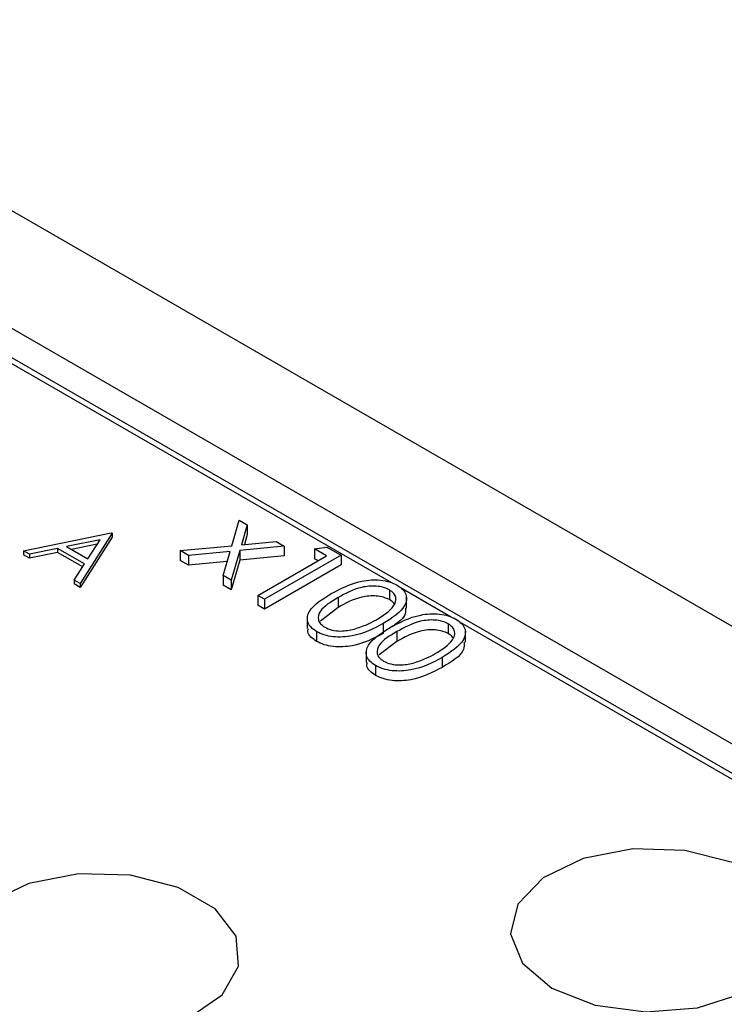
# Model space of a CAD drawing. Header units: inches. Extents: x 6 to 26.3, y 3.7 to 17.6.
# Tile 23 of 24: x 24.34 to 24.633, y 12.885 to 13.294. Entities that reach past the tile are written whole.
import ezdxf

# ---------------------------------------------------------------- set-up
doc = ezdxf.new("R2010")
doc.units = ezdxf.units.IN
doc.header["$LTSCALE"] = 2
doc.header["$MEASUREMENT"] = 0

msp = doc.modelspace()

# ---------------------------------------------------------------- linework, layer by layer
at = {"color": 7, "linetype": 'Continuous', "lineweight": 25}
for p, q in [((25.35829, 12.62529), (23.48941, 13.70417)), ((25.31586, 12.6008), (23.46783, 13.66764)), ((24.49514, 13.05989), (23.46341, 13.6555)), ((25.31586, 12.58855), (23.46783, 13.6554)), ((24.42853, 13.07541), (24.4316, 13.08606)), ((24.4316, 13.08606), (24.435, 13.0841)), ((24.435, 13.0841), (24.4326, 13.0758)), ((24.435, 13.0841), (24.435, 13.08002)), ((24.34196, 13.07326), (24.37845, 13.08077)), ((24.37376, 13.07791), (24.35983, 13.07504)), ((24.37877, 13.08059), (24.36544, 13.0597)), ((24.37877, 13.07895), (24.36544, 13.05807)), ((24.36867, 13.06993), (24.37376, 13.07791)), ((24.37845, 13.08077), (24.37877, 13.08059)), ((24.37877, 13.08059), (24.37877, 13.07895)), ((24.435, 13.08002), (24.43382, 13.07592)), ((24.35608, 13.07427), (24.34439, 13.07186)), ((24.3673, 13.06779), (24.35608, 13.07427)), ((24.35608, 13.07427), (24.35608, 13.07263)), ((24.35983, 13.07504), (24.36867, 13.06993)), ((24.37256, 13.07603), (24.36191, 13.07383)), ((24.40713, 13.07334), (24.42853, 13.07541)), ((24.45037, 13.07523), (24.43192, 13.07344)), ((24.4326, 13.0758), (24.44697, 13.07719)), ((24.44697, 13.07719), (24.45037, 13.07523)), ((24.45037, 13.07523), (24.45037, 13.07114)), ((24.46302, 13.07405), (24.46815, 13.07485)), ((24.46791, 13.07122), (24.46302, 13.07405)), ((24.46302, 13.07405), (24.46302, 13.06997)), ((24.46815, 13.07485), (24.47403, 13.07146)), ((24.34439, 13.07186), (24.34196, 13.07326)), ((24.34196, 13.07326), (24.34196, 13.07163)), ((24.34439, 13.07023), (24.34196, 13.07163)), ((24.35608, 13.07263), (24.34439, 13.07023)), ((24.34439, 13.07186), (24.34439, 13.07023)), ((24.36654, 13.0666), (24.35608, 13.07263)), ((24.41053, 13.07138), (24.40713, 13.07334)), ((24.40713, 13.07334), (24.40713, 13.06926)), ((24.42784, 13.07305), (24.41053, 13.07138)), ((24.41053, 13.07138), (24.41053, 13.0673)), ((24.42494, 13.06306), (24.42784, 13.07305)), ((24.43192, 13.07344), (24.42834, 13.0611)), ((24.43192, 13.07344), (24.43192, 13.06936)), ((24.45037, 13.07114), (24.43192, 13.06936)), ((24.43936, 13.05474), (24.46791, 13.07122)), ((24.47403, 13.07146), (24.44221, 13.05309)), ((24.46438, 13.06918), (24.46302, 13.06997)), ((24.47403, 13.07146), (24.47403, 13.06738)), ((24.36303, 13.0611), (24.3673, 13.06779)), ((24.41053, 13.0673), (24.40713, 13.06926)), ((24.42662, 13.06885), (24.41053, 13.0673)), ((24.43192, 13.06936), (24.42834, 13.05701)), ((24.47403, 13.06738), (24.44221, 13.04901)), ((24.42834, 13.0611), (24.42494, 13.06306)), ((24.42494, 13.06306), (24.42494, 13.05897)), ((24.36303, 13.0611), (24.36303, 13.05947)), ((24.36544, 13.0597), (24.36303, 13.0611)), ((24.36544, 13.05807), (24.36303, 13.05947)), ((24.36544, 13.0597), (24.36544, 13.05807)), ((24.42834, 13.05701), (24.42494, 13.05897)), ((24.42834, 13.0611), (24.42834, 13.05701)), ((24.51962, 13.04576), (24.49898, 13.05768)), ((24.43936, 13.05474), (24.43936, 13.05065)), ((24.44221, 13.05309), (24.43936, 13.05474)), ((24.44221, 13.05309), (24.44221, 13.04901)), ((24.47281, 13.0538), (24.47281, 13.04971)), ((24.49415, 13.05702), (24.49415, 13.05294)), ((24.50129, 13.04937), (24.50129, 13.05397)), ((24.44221, 13.04901), (24.43936, 13.05065)), ((24.47281, 13.04971), (24.46543, 13.04404)), ((24.45998, 13.04555), (24.45998, 13.04095)), ((24.49156, 13.04295), (24.49156, 13.03887)), ((24.51862, 13.04289), (24.51862, 13.03881)), ((25.30313, 12.59345), (24.52346, 13.04355)), ((24.46386, 13.03965), (24.46386, 13.03556)), ((24.49728, 13.03967), (24.49728, 13.03558)), ((24.52576, 13.03524), (24.52576, 13.03984)), ((24.49728, 13.03558), (24.48991, 13.02991)), ((24.48445, 13.03142), (24.48445, 13.02682)), ((24.51604, 13.02882), (24.51604, 13.02474)), ((24.48834, 13.02552), (24.48834, 13.02143))]:
    msp.add_line(p, q, dxfattribs=at)
at = {"color": 7, "linetype": 'Continuous', "lineweight": 25, "flags": 128}
for points in [[(24.56176, 12.8913), (24.57967, 12.88422), (24.60079, 12.88135), (24.62229, 12.88309), (24.64125, 12.88918), (24.65511, 12.89882), (24.66201, 12.9107), (24.66101, 12.92322), (24.65224, 12.93468), (24.63689, 12.94354), (24.61704, 12.9486), (24.59536, 12.94917), (24.57478, 12.94519), (24.55809, 12.93719), (24.54753, 12.92624), (24.54453, 12.91384), (24.5495, 12.90164), (24.56176, 12.8913)], [(24.56176, 12.8913), (24.57967, 12.88422), (24.60079, 12.88135), (24.62229, 12.88309), (24.64125, 12.88918), (24.65511, 12.89882), (24.66201, 12.9107), (24.66101, 12.92322), (24.65224, 12.93468), (24.63689, 12.94354), (24.61704, 12.9486), (24.59536, 12.94917), (24.57478, 12.94519), (24.55809, 12.93719), (24.54753, 12.92624), (24.54453, 12.91384), (24.5495, 12.90164), (24.56176, 12.8913)], [(24.33117, 12.88094), (24.34907, 12.87386), (24.3702, 12.87099), (24.39169, 12.87272), (24.41065, 12.87882), (24.42452, 12.88846), (24.43141, 12.90034), (24.43041, 12.91285), (24.42164, 12.92432), (24.4063, 12.93317), (24.38645, 12.93824), (24.36477, 12.93881), (24.34419, 12.93483), (24.32749, 12.92683), (24.31693, 12.91588), (24.31393, 12.90347), (24.3189, 12.89128), (24.33117, 12.88094)], [(24.33117, 12.88094), (24.34907, 12.87386), (24.3702, 12.87099), (24.39169, 12.87272), (24.41065, 12.87882), (24.42452, 12.88846), (24.43141, 12.90034), (24.43041, 12.91285), (24.42164, 12.92432), (24.4063, 12.93317), (24.38645, 12.93824), (24.36477, 12.93881), (24.34419, 12.93483), (24.32749, 12.92683), (24.31693, 12.91588), (24.31393, 12.90347), (24.3189, 12.89128), (24.33117, 12.88094)]]:
    msp.add_lwpolyline(points, dxfattribs=at)
at = {"color": 7, "linetype": 'Continuous', "lineweight": 25}
for points, knots in [([(24.46994, 13.05544), (24.47386, 13.05756), (24.47877, 13.06021), (24.48652, 13.06126), (24.49048, 13.06117), (24.4943, 13.06044), (24.49631, 13.05945), (24.49732, 13.05896)], [0, 0, 0, 0, 0.498702, 0.624177, 0.749467, 0.874745, 1, 1, 1, 1]), ([(24.49415, 13.05702), (24.49335, 13.0574), (24.49174, 13.05816), (24.48869, 13.05863), (24.48558, 13.05862), (24.4796, 13.05759), (24.47582, 13.05548), (24.47281, 13.0538)], [0, 0, 0, 0, 0.125139, 0.250418, 0.375519, 0.500847, 1, 1, 1, 1]), ([(24.49732, 13.05896), (24.49818, 13.05837), (24.4999, 13.05721), (24.50165, 13.05428), (24.50065, 13.04873), (24.4952, 13.04527), (24.49156, 13.04295)], [0, 0, 0, 0, 0.1256, 0.251197, 0.500581, 1, 1, 1, 1]), ([(24.46386, 13.03965), (24.46301, 13.04023), (24.46131, 13.04139), (24.45959, 13.0443), (24.46076, 13.0498), (24.46626, 13.05318), (24.46994, 13.05544)], [0, 0, 0, 0, 0.125551, 0.25109, 0.50025, 1, 1, 1, 1]), ([(24.47281, 13.0538), (24.46986, 13.05206), (24.46544, 13.04947), (24.46415, 13.0452), (24.46527, 13.04287), (24.46657, 13.04194), (24.46722, 13.04148)], [0, 0, 0, 0, 0.500291, 0.749086, 0.874606, 1, 1, 1, 1]), ([(24.49415, 13.05294), (24.49335, 13.05331), (24.49174, 13.05407), (24.48869, 13.05454), (24.48558, 13.05453), (24.4796, 13.05351), (24.47582, 13.0514), (24.47281, 13.04971)], [0, 0, 0, 0, 0.1251388, 0.2504182, 0.3755189, 0.5008471, 1, 1, 1, 1]), ([(24.48872, 13.04461), (24.49155, 13.04638), (24.4958, 13.04904), (24.4972, 13.05329), (24.4961, 13.05562), (24.4948, 13.05655), (24.49415, 13.05702)], [0, 0, 0, 0, 0.500072, 0.749021, 0.874598, 1, 1, 1, 1]), ([(24.49607, 13.05116), (24.49602, 13.05127), (24.49571, 13.05195), (24.49486, 13.05249), (24.49415, 13.05294)], [0, 0, 0, 0, 0.156626, 1, 1, 1, 1]), ([(24.50083, 13.04939), (24.50083, 13.04836), (24.50086, 13.04523), (24.49702, 13.04289), (24.49446, 13.04132)], [0, 0, 0, 0, 0.3310457, 1, 1, 1, 1]), ([(24.49442, 13.04131), (24.49834, 13.04343), (24.50325, 13.04608), (24.51099, 13.04713), (24.51496, 13.04704), (24.51878, 13.04631), (24.52079, 13.04532), (24.52179, 13.04483)], [0, 0, 0, 0, 0.498702, 0.6241765, 0.7494675, 0.8747453, 1, 1, 1, 1]), ([(24.46386, 13.03556), (24.46303, 13.03614), (24.46137, 13.0373), (24.45995, 13.03923), (24.4603, 13.04046), (24.46044, 13.04093)], [0, 0, 0, 0, 0.380729, 0.761423, 1, 1, 1, 1]), ([(24.49156, 13.04295), (24.48756, 13.04085), (24.48157, 13.0377), (24.47197, 13.03715), (24.4669, 13.03816), (24.46488, 13.03915), (24.46386, 13.03965)], [0, 0, 0, 0, 0.499407, 0.748743, 0.874372, 1, 1, 1, 1]), ([(24.46722, 13.04148), (24.4682, 13.04104), (24.47016, 13.04016), (24.47466, 13.03966), (24.47767, 13.0403), (24.47951, 13.04069)], [0, 0, 0, 0, 0.280257, 0.560781, 1, 1, 1, 1]), ([(24.47951, 13.04069), (24.48138, 13.0413), (24.48473, 13.0424), (24.4875, 13.04393), (24.48872, 13.04461)], [0, 0, 0, 0, 0.559599, 1, 1, 1, 1]), ([(24.48834, 13.02552), (24.48749, 13.0261), (24.48578, 13.02726), (24.48407, 13.03017), (24.48524, 13.03567), (24.49074, 13.03905), (24.49442, 13.04131)], [0, 0, 0, 0, 0.125551, 0.25109, 0.50025, 1, 1, 1, 1]), ([(24.51862, 13.04289), (24.51782, 13.04327), (24.51622, 13.04403), (24.51316, 13.0445), (24.51005, 13.04449), (24.50407, 13.04346), (24.5003, 13.04135), (24.49728, 13.03967)], [0, 0, 0, 0, 0.125139, 0.250418, 0.375519, 0.500847, 1, 1, 1, 1]), ([(24.51319, 13.03048), (24.51603, 13.03225), (24.52028, 13.03491), (24.52168, 13.03915), (24.52058, 13.04149), (24.51928, 13.04242), (24.51862, 13.04289)], [0, 0, 0, 0, 0.500072, 0.749021, 0.874598, 1, 1, 1, 1]), ([(24.52179, 13.04483), (24.52265, 13.04424), (24.52438, 13.04308), (24.52613, 13.04015), (24.52512, 13.0346), (24.51967, 13.03113), (24.51604, 13.02882)], [0, 0, 0, 0, 0.1256, 0.251197, 0.500581, 1, 1, 1, 1]), ([(24.49156, 13.03887), (24.48756, 13.03677), (24.48157, 13.03362), (24.47197, 13.03307), (24.4669, 13.03407), (24.46488, 13.03507), (24.46386, 13.03556)], [0, 0, 0, 0, 0.499407, 0.748743, 0.874372, 1, 1, 1, 1]), ([(24.49728, 13.03967), (24.49433, 13.03793), (24.48991, 13.03534), (24.48863, 13.03107), (24.48975, 13.02874), (24.49105, 13.02781), (24.4917, 13.02735)], [0, 0, 0, 0, 0.500291, 0.749086, 0.874606, 1, 1, 1, 1]), ([(24.51862, 13.03881), (24.51782, 13.03918), (24.51622, 13.03994), (24.51316, 13.04041), (24.51005, 13.0404), (24.50407, 13.03938), (24.5003, 13.03727), (24.49728, 13.03558)], [0, 0, 0, 0, 0.1251388, 0.2504182, 0.3755189, 0.5008471, 1, 1, 1, 1]), ([(24.52055, 13.03703), (24.5205, 13.03714), (24.52019, 13.03782), (24.51934, 13.03836), (24.51862, 13.03881)], [0, 0, 0, 0, 0.156626, 1, 1, 1, 1]), ([(24.5253, 13.03526), (24.52528, 13.03424), (24.52517, 13.03012), (24.51995, 13.02705), (24.51604, 13.02474)], [0, 0, 0, 0, 0.249953, 1, 1, 1, 1]), ([(24.51604, 13.02882), (24.51204, 13.02672), (24.50605, 13.02357), (24.49645, 13.02302), (24.49138, 13.02403), (24.48935, 13.02502), (24.48834, 13.02552)], [0, 0, 0, 0, 0.499407, 0.748743, 0.874372, 1, 1, 1, 1]), ([(24.50399, 13.02656), (24.50586, 13.02717), (24.50921, 13.02827), (24.51197, 13.0298), (24.51319, 13.03048)], [0, 0, 0, 0, 0.559599, 1, 1, 1, 1]), ([(24.48834, 13.02143), (24.48751, 13.02201), (24.48585, 13.02317), (24.48443, 13.0251), (24.48478, 13.02633), (24.48492, 13.0268)], [0, 0, 0, 0, 0.380729, 0.761423, 1, 1, 1, 1]), ([(24.51604, 13.02474), (24.51204, 13.02264), (24.50605, 13.01949), (24.49645, 13.01894), (24.49138, 13.01994), (24.48935, 13.02094), (24.48834, 13.02143)], [0, 0, 0, 0, 0.499407, 0.748743, 0.874372, 1, 1, 1, 1]), ([(24.4917, 13.02735), (24.49268, 13.02691), (24.49464, 13.02603), (24.49914, 13.02553), (24.50215, 13.02617), (24.50399, 13.02656)], [0, 0, 0, 0, 0.280257, 0.560781, 1, 1, 1, 1])]:
    msp.add_open_spline(points, degree=3, knots=knots, dxfattribs=at)

doc.saveas('drawing.dxf')
